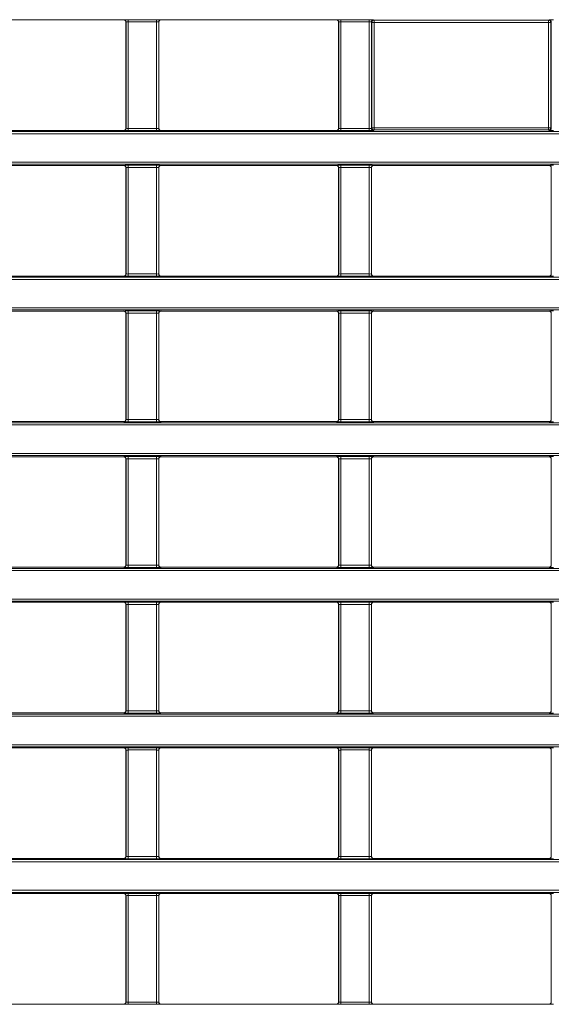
# Model space of a CAD drawing. Header units: millimetres. Extents: x 0 to 1118, y 0 to 864.
# Tile 57 of 235: x 579 to 591, y 193 to 216. Entities that reach past the tile are written whole.
import ezdxf

# ---------------------------------------------------------------- set-up
doc = ezdxf.new("R2010")
doc.units = ezdxf.units.MM

msp = doc.modelspace()

# ---------------------------------------------------------------- linework, layer by layer
at = {"color": 7, "linetype": 'Continuous', "lineweight": 15}
for p, q in [((577.562, 215.826), (581.582, 215.826)), ((581.632, 215.776), (581.632, 213.343)), ((582.387, 213.343), (582.387, 215.776)), ((582.437, 215.826), (586.457, 215.826)), ((586.507, 215.776), (586.507, 213.343)), ((577.562, 213.293), (581.582, 213.293)), ((582.437, 213.293), (586.457, 213.293)), ((577.562, 212.49), (581.582, 212.49)), ((582.437, 212.49), (586.457, 212.49)), ((587.312, 212.49), (591.332, 212.49)), ((581.632, 212.44), (581.632, 210.007)), ((582.387, 210.007), (582.387, 212.44)), ((586.507, 212.44), (586.507, 210.007)), ((587.262, 210.007), (587.262, 212.44)), ((591.382, 212.44), (591.382, 210.007)), ((577.562, 209.957), (581.582, 209.957)), ((582.437, 209.957), (586.457, 209.957)), ((587.312, 209.957), (591.332, 209.957)), ((577.562, 209.154), (581.582, 209.154)), ((581.632, 209.104), (581.632, 206.671)), ((582.387, 206.671), (582.387, 209.104)), ((582.437, 209.154), (586.457, 209.154)), ((586.507, 209.104), (586.507, 206.671)), ((587.262, 206.671), (587.262, 209.104)), ((587.312, 209.154), (591.332, 209.154)), ((591.382, 209.104), (591.382, 206.671)), ((577.562, 206.621), (581.582, 206.621)), ((582.437, 206.621), (586.457, 206.621)), ((587.312, 206.621), (591.332, 206.621)), ((577.562, 205.818), (581.582, 205.818)), ((581.632, 205.768), (581.632, 203.335)), ((582.387, 203.335), (582.387, 205.768)), ((582.437, 205.818), (586.457, 205.818)), ((586.507, 205.768), (586.507, 203.335)), ((587.262, 203.335), (587.262, 205.768)), ((587.312, 205.818), (591.332, 205.818)), ((591.382, 205.768), (591.382, 203.335)), ((577.562, 203.285), (581.582, 203.285)), ((582.437, 203.285), (586.457, 203.285)), ((587.312, 203.285), (591.332, 203.285)), ((577.562, 202.482), (581.582, 202.482)), ((581.632, 202.432), (581.632, 199.999)), ((582.387, 199.999), (582.387, 202.432)), ((582.437, 202.482), (586.457, 202.482)), ((586.507, 202.432), (586.507, 199.999)), ((587.262, 199.999), (587.262, 202.432)), ((587.312, 202.482), (591.332, 202.482)), ((591.382, 202.432), (591.382, 199.999)), ((577.562, 199.949), (581.582, 199.949)), ((582.437, 199.949), (586.457, 199.949)), ((587.312, 199.949), (591.332, 199.949)), ((577.562, 199.145), (581.582, 199.145)), ((581.632, 199.095), (581.632, 196.663)), ((582.387, 196.663), (582.387, 199.095)), ((582.437, 199.145), (586.457, 199.145)), ((586.507, 199.095), (586.507, 196.663)), ((587.262, 196.663), (587.262, 199.095)), ((587.312, 199.145), (591.332, 199.145)), ((591.382, 199.095), (591.382, 196.663)), ((577.562, 196.613), (581.582, 196.613)), ((582.437, 196.613), (586.457, 196.613)), ((587.312, 196.613), (591.332, 196.613)), ((577.562, 195.809), (581.582, 195.809)), ((582.437, 195.809), (586.457, 195.809)), ((587.312, 195.809), (591.332, 195.809)), ((581.632, 195.759), (581.632, 193.326)), ((582.387, 193.326), (582.387, 195.759)), ((586.507, 195.759), (586.507, 193.326)), ((587.262, 193.326), (587.262, 195.759)), ((591.382, 195.759), (591.382, 193.326)), ((577.562, 193.276), (581.582, 193.276)), ((582.437, 193.276), (586.457, 193.276)), ((587.312, 193.276), (591.332, 193.276))]:
    msp.add_line(p, q, dxfattribs=at)
at = {"color": 9, "linetype": 'Continuous', "lineweight": 0}
for p, q in [((581.582, 215.826), (581.584, 215.828)), ((581.634, 215.778), (581.632, 215.776)), ((581.634, 213.341), (581.634, 215.778)), ((581.684, 215.829), (582.335, 215.829)), ((581.684, 215.829), (581.684, 215.779)), ((582.335, 215.779), (581.684, 215.779)), ((581.684, 215.779), (581.684, 213.34)), ((582.335, 215.829), (582.335, 215.779)), ((582.335, 213.34), (582.335, 215.779)), ((582.385, 215.778), (582.385, 213.341)), ((582.387, 215.776), (582.385, 215.778)), ((582.435, 215.828), (582.437, 215.826)), ((586.457, 215.826), (586.459, 215.828)), ((586.509, 215.778), (586.507, 215.776)), ((586.509, 213.341), (586.509, 215.778)), ((586.559, 215.829), (587.21, 215.829)), ((586.559, 215.829), (586.559, 215.779)), ((587.21, 215.779), (586.559, 215.779)), ((586.559, 215.779), (586.559, 213.34)), ((587.21, 215.829), (587.21, 215.779)), ((587.21, 213.34), (587.21, 215.779)), ((587.26, 215.778), (587.26, 213.341)), ((587.272, 215.766), (587.26, 215.778)), ((587.272, 213.353), (587.272, 215.766)), ((587.272, 215.766), (587.322, 215.766)), ((587.31, 215.828), (587.322, 215.816)), ((587.322, 215.816), (591.322, 215.816)), ((587.322, 215.816), (587.322, 215.766)), ((591.322, 215.766), (587.322, 215.766)), ((587.322, 215.766), (587.322, 213.353)), ((591.322, 215.816), (591.334, 215.828)), ((591.322, 215.816), (591.322, 215.766)), ((591.322, 215.766), (591.372, 215.766)), ((591.322, 213.353), (591.322, 215.766)), ((591.384, 215.778), (591.372, 215.766)), ((591.372, 215.766), (591.372, 213.353)), ((591.384, 213.341), (591.384, 215.778)), ((548.759, 213.267), (688.385, 213.267)), ((688.385, 213.217), (548.759, 213.217)), ((581.584, 213.291), (581.582, 213.293)), ((581.632, 213.343), (581.634, 213.341)), ((581.684, 213.34), (582.335, 213.34)), ((581.684, 213.34), (581.684, 213.29)), ((582.335, 213.29), (581.684, 213.29)), ((582.335, 213.34), (582.335, 213.29)), ((582.385, 213.341), (582.387, 213.343)), ((582.437, 213.293), (582.435, 213.291)), ((586.459, 213.291), (586.457, 213.293)), ((586.507, 213.343), (586.509, 213.341)), ((586.559, 213.34), (587.21, 213.34)), ((586.559, 213.34), (586.559, 213.29)), ((587.21, 213.29), (586.559, 213.29)), ((587.21, 213.34), (587.21, 213.29)), ((587.26, 213.341), (587.272, 213.353)), ((587.272, 213.353), (587.322, 213.353)), ((587.322, 213.303), (587.31, 213.291)), ((587.322, 213.353), (591.322, 213.353)), ((587.322, 213.353), (587.322, 213.303)), ((591.322, 213.303), (587.322, 213.303)), ((591.322, 213.353), (591.372, 213.353)), ((591.322, 213.353), (591.322, 213.303)), ((591.334, 213.291), (591.322, 213.303)), ((591.372, 213.353), (591.384, 213.341)), ((548.759, 212.566), (688.385, 212.566)), ((688.385, 212.516), (548.759, 212.516)), ((581.582, 212.49), (581.584, 212.492)), ((581.684, 212.493), (582.335, 212.493)), ((581.684, 212.443), (581.684, 212.493)), ((582.335, 212.443), (582.335, 212.493)), ((582.435, 212.492), (582.437, 212.49)), ((586.457, 212.49), (586.459, 212.492)), ((586.559, 212.493), (587.21, 212.493)), ((586.559, 212.443), (586.559, 212.493)), ((587.21, 212.443), (587.21, 212.493)), ((587.31, 212.492), (587.312, 212.49)), ((591.332, 212.49), (591.334, 212.492)), ((581.634, 212.442), (581.632, 212.44)), ((581.634, 210.005), (581.634, 212.442)), ((582.335, 212.443), (581.684, 212.443)), ((581.684, 212.443), (581.684, 210.004)), ((582.335, 210.004), (582.335, 212.443)), ((582.385, 212.442), (582.385, 210.005)), ((582.387, 212.44), (582.385, 212.442)), ((586.509, 212.442), (586.507, 212.44)), ((586.509, 210.005), (586.509, 212.442)), ((587.21, 212.443), (586.559, 212.443)), ((586.559, 212.443), (586.559, 210.004)), ((587.21, 210.004), (587.21, 212.443)), ((587.26, 212.442), (587.26, 210.005)), ((587.262, 212.44), (587.26, 212.442)), ((591.384, 212.442), (591.382, 212.44)), ((591.384, 210.005), (591.384, 212.442)), ((581.632, 210.007), (581.634, 210.005)), ((581.684, 209.954), (581.684, 210.004)), ((581.684, 210.004), (582.335, 210.004)), ((582.335, 209.954), (582.335, 210.004)), ((582.385, 210.005), (582.387, 210.007)), ((586.507, 210.007), (586.509, 210.005)), ((586.559, 209.954), (586.559, 210.004)), ((586.559, 210.004), (587.21, 210.004)), ((587.21, 209.954), (587.21, 210.004)), ((587.26, 210.005), (587.262, 210.007)), ((591.382, 210.007), (591.384, 210.005)), ((548.759, 209.931), (688.385, 209.931)), ((688.385, 209.881), (548.759, 209.881)), ((581.584, 209.955), (581.582, 209.957)), ((582.335, 209.954), (581.684, 209.954)), ((582.437, 209.957), (582.435, 209.955)), ((586.459, 209.955), (586.457, 209.957)), ((587.21, 209.954), (586.559, 209.954)), ((587.312, 209.957), (587.31, 209.955)), ((591.334, 209.955), (591.332, 209.957)), ((548.759, 209.23), (688.385, 209.23)), ((688.385, 209.18), (548.759, 209.18)), ((581.582, 209.154), (581.584, 209.156)), ((581.634, 209.106), (581.632, 209.104)), ((581.634, 206.669), (581.634, 209.106)), ((581.684, 209.157), (582.335, 209.157)), ((581.684, 209.107), (581.684, 209.157)), ((582.335, 209.107), (581.684, 209.107)), ((581.684, 209.107), (581.684, 206.667)), ((582.335, 209.107), (582.335, 209.157)), ((582.335, 206.667), (582.335, 209.107)), ((582.385, 209.106), (582.385, 206.669)), ((582.387, 209.104), (582.385, 209.106)), ((582.435, 209.156), (582.437, 209.154)), ((586.457, 209.154), (586.459, 209.156)), ((586.509, 209.106), (586.507, 209.104)), ((586.509, 206.669), (586.509, 209.106)), ((586.559, 209.157), (587.21, 209.157)), ((586.559, 209.107), (586.559, 209.157)), ((587.21, 209.107), (586.559, 209.107)), ((586.559, 209.107), (586.559, 206.667)), ((587.21, 209.107), (587.21, 209.157)), ((587.21, 206.667), (587.21, 209.107)), ((587.26, 209.106), (587.26, 206.669)), ((587.262, 209.104), (587.26, 209.106)), ((587.31, 209.156), (587.312, 209.154)), ((591.332, 209.154), (591.334, 209.156)), ((591.384, 209.106), (591.382, 209.104)), ((591.384, 206.669), (591.384, 209.106)), ((581.584, 206.619), (581.582, 206.621)), ((581.632, 206.671), (581.634, 206.669)), ((581.684, 206.617), (581.684, 206.667)), ((581.684, 206.667), (582.335, 206.667)), ((582.335, 206.617), (582.335, 206.667)), ((582.385, 206.669), (582.387, 206.671)), ((582.437, 206.621), (582.435, 206.619)), ((586.459, 206.619), (586.457, 206.621)), ((586.507, 206.671), (586.509, 206.669)), ((586.559, 206.617), (586.559, 206.667)), ((586.559, 206.667), (587.21, 206.667)), ((587.21, 206.617), (587.21, 206.667)), ((587.26, 206.669), (587.262, 206.671)), ((587.312, 206.621), (587.31, 206.619)), ((591.334, 206.619), (591.332, 206.621)), ((591.382, 206.671), (591.384, 206.669)), ((548.759, 206.595), (688.385, 206.595)), ((688.385, 206.545), (548.759, 206.545)), ((582.335, 206.617), (581.684, 206.617)), ((587.21, 206.617), (586.559, 206.617)), ((548.759, 205.893), (688.385, 205.893)), ((688.385, 205.843), (548.759, 205.843)), ((581.582, 205.818), (581.584, 205.819)), ((581.634, 205.769), (581.632, 205.768)), ((581.634, 203.333), (581.634, 205.769)), ((581.684, 205.821), (582.335, 205.821)), ((581.684, 205.771), (581.684, 205.821)), ((582.335, 205.771), (581.684, 205.771)), ((581.684, 205.771), (581.684, 203.331)), ((582.335, 205.771), (582.335, 205.821)), ((582.335, 203.331), (582.335, 205.771)), ((582.385, 205.769), (582.385, 203.333)), ((582.387, 205.768), (582.385, 205.769)), ((582.435, 205.819), (582.437, 205.818)), ((586.457, 205.818), (586.459, 205.819)), ((586.509, 205.769), (586.507, 205.768)), ((586.509, 203.333), (586.509, 205.769)), ((586.559, 205.821), (587.21, 205.821)), ((586.559, 205.771), (586.559, 205.821)), ((587.21, 205.771), (586.559, 205.771)), ((586.559, 205.771), (586.559, 203.331)), ((587.21, 205.771), (587.21, 205.821)), ((587.21, 203.331), (587.21, 205.771)), ((587.26, 205.769), (587.26, 203.333)), ((587.262, 205.768), (587.26, 205.769)), ((587.31, 205.819), (587.312, 205.818)), ((591.332, 205.818), (591.334, 205.819)), ((591.384, 205.769), (591.382, 205.768)), ((591.384, 203.333), (591.384, 205.769)), ((548.759, 203.259), (688.385, 203.259)), ((581.584, 203.283), (581.582, 203.285)), ((581.632, 203.335), (581.634, 203.333)), ((581.684, 203.281), (581.684, 203.331)), ((581.684, 203.331), (582.335, 203.331)), ((582.335, 203.281), (581.684, 203.281)), ((582.335, 203.281), (582.335, 203.331)), ((582.385, 203.333), (582.387, 203.335)), ((582.437, 203.285), (582.435, 203.283)), ((586.459, 203.283), (586.457, 203.285)), ((586.507, 203.335), (586.509, 203.333)), ((586.559, 203.281), (586.559, 203.331)), ((586.559, 203.331), (587.21, 203.331)), ((587.21, 203.281), (586.559, 203.281)), ((587.21, 203.281), (587.21, 203.331)), ((587.26, 203.333), (587.262, 203.335)), ((587.312, 203.285), (587.31, 203.283)), ((591.334, 203.283), (591.332, 203.285)), ((591.382, 203.335), (591.384, 203.333)), ((688.385, 203.209), (548.759, 203.209)), ((548.759, 202.557), (688.385, 202.557)), ((688.385, 202.507), (548.759, 202.507)), ((581.582, 202.482), (581.584, 202.483)), ((581.634, 202.433), (581.632, 202.432)), ((581.634, 199.997), (581.634, 202.433)), ((581.684, 202.485), (582.335, 202.485)), ((581.684, 202.435), (581.684, 202.485)), ((582.335, 202.435), (581.684, 202.435)), ((581.684, 202.435), (581.684, 199.995)), ((582.335, 202.435), (582.335, 202.485)), ((582.335, 199.995), (582.335, 202.435)), ((582.385, 202.433), (582.385, 199.997)), ((582.387, 202.432), (582.385, 202.433)), ((582.435, 202.483), (582.437, 202.482)), ((586.457, 202.482), (586.459, 202.483)), ((586.509, 202.433), (586.507, 202.432)), ((586.509, 199.997), (586.509, 202.433)), ((586.559, 202.485), (587.21, 202.485)), ((586.559, 202.435), (586.559, 202.485)), ((587.21, 202.435), (586.559, 202.435)), ((586.559, 202.435), (586.559, 199.995)), ((587.21, 202.435), (587.21, 202.485)), ((587.21, 199.995), (587.21, 202.435)), ((587.26, 202.433), (587.26, 199.997)), ((587.262, 202.432), (587.26, 202.433)), ((587.31, 202.483), (587.312, 202.482)), ((591.332, 202.482), (591.334, 202.483)), ((591.384, 202.433), (591.382, 202.432)), ((591.384, 199.997), (591.384, 202.433)), ((548.759, 199.923), (688.385, 199.923)), ((688.385, 199.873), (548.759, 199.873)), ((581.584, 199.947), (581.582, 199.949)), ((581.632, 199.999), (581.634, 199.997)), ((581.684, 199.945), (581.684, 199.995)), ((581.684, 199.995), (582.335, 199.995)), ((582.335, 199.945), (581.684, 199.945)), ((582.335, 199.945), (582.335, 199.995)), ((582.385, 199.997), (582.387, 199.999)), ((582.437, 199.949), (582.435, 199.947)), ((586.459, 199.947), (586.457, 199.949)), ((586.507, 199.999), (586.509, 199.997)), ((586.559, 199.945), (586.559, 199.995)), ((586.559, 199.995), (587.21, 199.995)), ((587.21, 199.945), (586.559, 199.945)), ((587.21, 199.945), (587.21, 199.995)), ((587.26, 199.997), (587.262, 199.999)), ((587.312, 199.949), (587.31, 199.947)), ((591.334, 199.947), (591.332, 199.949)), ((591.382, 199.999), (591.384, 199.997)), ((548.759, 199.221), (688.385, 199.221)), ((688.385, 199.171), (548.759, 199.171)), ((581.582, 199.145), (581.584, 199.147)), ((581.634, 199.097), (581.632, 199.095)), ((581.634, 196.661), (581.634, 199.097)), ((581.684, 199.149), (582.335, 199.149)), ((581.684, 199.149), (581.684, 199.099)), ((582.335, 199.099), (581.684, 199.099)), ((581.684, 199.099), (581.684, 196.659)), ((582.335, 199.149), (582.335, 199.099)), ((582.335, 196.659), (582.335, 199.099)), ((582.385, 199.097), (582.385, 196.661)), ((582.387, 199.095), (582.385, 199.097)), ((582.435, 199.147), (582.437, 199.145)), ((586.457, 199.145), (586.459, 199.147)), ((586.509, 199.097), (586.507, 199.095)), ((586.509, 196.661), (586.509, 199.097)), ((586.559, 199.149), (587.21, 199.149)), ((586.559, 199.149), (586.559, 199.099)), ((587.21, 199.099), (586.559, 199.099)), ((586.559, 199.099), (586.559, 196.659)), ((587.21, 199.149), (587.21, 199.099)), ((587.21, 196.659), (587.21, 199.099)), ((587.26, 199.097), (587.26, 196.661)), ((587.262, 199.095), (587.26, 199.097)), ((587.31, 199.147), (587.312, 199.145)), ((591.332, 199.145), (591.334, 199.147)), ((591.384, 199.097), (591.382, 199.095)), ((591.384, 196.661), (591.384, 199.097)), ((548.759, 196.587), (688.385, 196.587)), ((688.385, 196.537), (548.759, 196.537)), ((581.584, 196.611), (581.582, 196.613)), ((581.632, 196.663), (581.634, 196.661)), ((581.684, 196.659), (582.335, 196.659)), ((581.684, 196.659), (581.684, 196.609)), ((582.335, 196.609), (581.684, 196.609)), ((582.335, 196.659), (582.335, 196.609)), ((582.385, 196.661), (582.387, 196.663)), ((582.437, 196.613), (582.435, 196.611)), ((586.459, 196.611), (586.457, 196.613)), ((586.507, 196.663), (586.509, 196.661)), ((586.559, 196.659), (587.21, 196.659)), ((586.559, 196.659), (586.559, 196.609)), ((587.21, 196.609), (586.559, 196.609)), ((587.21, 196.659), (587.21, 196.609)), ((587.26, 196.661), (587.262, 196.663)), ((587.312, 196.613), (587.31, 196.611)), ((591.334, 196.611), (591.332, 196.613)), ((591.382, 196.663), (591.384, 196.661)), ((548.759, 195.885), (688.385, 195.885)), ((688.385, 195.835), (548.759, 195.835)), ((581.582, 195.809), (581.584, 195.811)), ((581.684, 195.813), (582.335, 195.813)), ((581.684, 195.763), (581.684, 195.813)), ((582.335, 195.763), (582.335, 195.813)), ((582.435, 195.811), (582.437, 195.809)), ((586.457, 195.809), (586.459, 195.811)), ((586.559, 195.813), (587.21, 195.813)), ((586.559, 195.763), (586.559, 195.813)), ((587.21, 195.763), (587.21, 195.813)), ((587.31, 195.811), (587.312, 195.809)), ((591.332, 195.809), (591.334, 195.811)), ((581.634, 195.761), (581.632, 195.759)), ((581.634, 193.325), (581.634, 195.761)), ((582.335, 195.763), (581.684, 195.763)), ((581.684, 195.763), (581.684, 193.323)), ((582.335, 193.323), (582.335, 195.763)), ((582.385, 195.761), (582.385, 193.325)), ((582.387, 195.759), (582.385, 195.761)), ((586.509, 195.761), (586.507, 195.759)), ((586.509, 193.325), (586.509, 195.761)), ((587.21, 195.763), (586.559, 195.763)), ((586.559, 195.763), (586.559, 193.323)), ((587.21, 193.323), (587.21, 195.763)), ((587.26, 195.761), (587.26, 193.325)), ((587.262, 195.759), (587.26, 195.761)), ((591.384, 195.761), (591.382, 195.759)), ((591.384, 193.325), (591.384, 195.761)), ((581.632, 193.326), (581.634, 193.325)), ((581.684, 193.273), (581.684, 193.323)), ((581.684, 193.323), (582.335, 193.323)), ((582.335, 193.273), (582.335, 193.323)), ((582.385, 193.325), (582.387, 193.326)), ((586.507, 193.326), (586.509, 193.325)), ((586.559, 193.273), (586.559, 193.323)), ((586.559, 193.323), (587.21, 193.323)), ((587.21, 193.273), (587.21, 193.323)), ((587.26, 193.325), (587.262, 193.326)), ((591.382, 193.326), (591.384, 193.325)), ((581.584, 193.275), (581.582, 193.276)), ((582.335, 193.273), (581.684, 193.273)), ((582.437, 193.276), (582.435, 193.275)), ((586.459, 193.275), (586.457, 193.276)), ((587.21, 193.273), (586.559, 193.273)), ((587.312, 193.276), (587.31, 193.275)), ((591.334, 193.275), (591.332, 193.276))]:
    msp.add_line(p, q, dxfattribs=at)
for centre, start, end in [((581.584, 215.778), 0.0204, 89.9796), ((582.435, 215.778), 90.0204, 179.9796), ((586.459, 215.778), 0.0204, 89.9796), ((587.31, 215.778), 90.0204, 179.9796), ((587.322, 215.766), 90.0204, 179.9796), ((591.322, 215.766), 0.0204, 89.9796), ((591.334, 215.778), 0.0204, 89.9796), ((581.584, 213.341), 270.0204, 359.9796), ((582.435, 213.341), 180.0204, 269.9796), ((586.459, 213.341), 270.0204, 359.9796), ((587.31, 213.341), 180.0204, 269.9796), ((587.322, 213.353), 180.0204, 269.9796), ((591.322, 213.353), 270.0204, 359.9796), ((591.334, 213.341), 270.0204, 359.9796), ((581.584, 212.442), 0.0204, 89.9796), ((582.435, 212.442), 90.0204, 179.9796), ((586.459, 212.442), 0.0204, 89.9796), ((587.31, 212.442), 90.0204, 179.9796), ((591.334, 212.442), 0.0204, 89.9796), ((581.584, 210.005), 270.0204, 359.9796), ((582.435, 210.005), 180.0204, 269.9796), ((586.459, 210.005), 270.0204, 359.9796), ((587.31, 210.005), 180.0204, 269.9796), ((591.334, 210.005), 270.0204, 359.9796), ((581.584, 209.106), 0.0204, 89.9796), ((582.435, 209.106), 90.0204, 179.9796), ((586.459, 209.106), 0.0204, 89.9796), ((587.31, 209.106), 90.0204, 179.9796), ((591.334, 209.106), 0.0204, 89.9796), ((581.584, 206.669), 270.0204, 359.9796), ((582.435, 206.669), 180.0204, 269.9796), ((586.459, 206.669), 270.0204, 359.9796), ((587.31, 206.669), 180.0204, 269.9796), ((591.334, 206.669), 270.0204, 359.9796), ((581.584, 205.769), 0.0204, 89.9796), ((582.435, 205.769), 90.0204, 179.9796), ((586.459, 205.769), 0.0204, 89.9796), ((587.31, 205.769), 90.0204, 179.9796), ((591.334, 205.769), 0.0204, 89.9796), ((581.584, 203.333), 270.0204, 359.9796), ((582.435, 203.333), 180.0204, 269.9796), ((586.459, 203.333), 270.0204, 359.9796), ((587.31, 203.333), 180.0204, 269.9796), ((591.334, 203.333), 270.0204, 359.9796), ((581.584, 202.433), 0.0204, 89.9796), ((582.435, 202.433), 90.0204, 179.9796), ((586.459, 202.433), 0.0204, 89.9796), ((587.31, 202.433), 90.0204, 179.9796), ((591.334, 202.433), 0.0204, 89.9796), ((581.584, 199.997), 270.0204, 359.9796), ((582.435, 199.997), 180.0204, 269.9796), ((586.459, 199.997), 270.0204, 359.9796), ((587.31, 199.997), 180.0204, 269.9796), ((591.334, 199.997), 270.0204, 359.9796), ((581.584, 199.097), 0.0204, 89.9796), ((582.435, 199.097), 90.0204, 179.9796), ((586.459, 199.097), 0.0204, 89.9796), ((587.31, 199.097), 90.0204, 179.9796), ((591.334, 199.097), 0.0204, 89.9796), ((581.584, 196.661), 270.0204, 359.9796), ((582.435, 196.661), 180.0204, 269.9796), ((586.459, 196.661), 270.0204, 359.9796), ((587.31, 196.661), 180.0204, 269.9796), ((591.334, 196.661), 270.0204, 359.9796), ((581.584, 195.761), 0.0204, 89.9796), ((582.435, 195.761), 90.0204, 179.9796), ((586.459, 195.761), 0.0204, 89.9796), ((587.31, 195.761), 90.0204, 179.9796), ((591.334, 195.761), 0.0204, 89.9796), ((581.584, 193.325), 270.0204, 359.9796), ((582.435, 193.325), 180.0204, 269.9796), ((586.459, 193.325), 270.0204, 359.9796), ((587.31, 193.325), 180.0204, 269.9796), ((591.334, 193.325), 270.0204, 359.9796)]:
    msp.add_arc(centre, 0.05, start, end, dxfattribs=at)
at = {"color": 7, "linetype": 'Continuous', "lineweight": 15}
for centre, major_axis, start_param, end_param in [((581.582, 215.776), (-0.0354, -0.0354), 2.356347, 3.926839), ((582.437, 215.776), (-0.0354, 0.0354), 5.497939, 7.068431), ((586.457, 215.776), (-0.0354, -0.0354), 2.356347, 3.926839), ((581.582, 213.343), (0.0354, -0.0354), 5.497939, 7.068431), ((582.437, 213.343), (0.0354, 0.0354), 2.356347, 3.926839), ((586.457, 213.343), (0.0354, -0.0354), 5.497939, 7.068431), ((581.582, 212.44), (0.0354, 0.0354), 5.497939, 7.068431), ((582.437, 212.44), (0.0354, -0.0354), 2.356347, 3.926839), ((586.457, 212.44), (0.0354, 0.0354), 5.497939, 7.068431), ((587.312, 212.44), (0.0354, -0.0354), 2.356347, 3.926839), ((591.332, 212.44), (0.0354, 0.0354), 5.497939, 7.068431), ((581.582, 210.007), (0.0354, -0.0354), 5.497939, 7.068431), ((582.437, 210.007), (0.0354, 0.0354), 2.356347, 3.926839), ((586.457, 210.007), (0.0354, -0.0354), 5.497939, 7.068431), ((587.312, 210.007), (0.0354, 0.0354), 2.356347, 3.926839), ((591.332, 210.007), (0.0354, -0.0354), 5.497939, 7.068431), ((581.582, 209.104), (0.0354, 0.0354), 5.497939, 7.068431), ((582.437, 209.104), (0.0354, -0.0354), 2.356347, 3.926839), ((586.457, 209.104), (0.0354, 0.0354), 5.497939, 7.068431), ((587.312, 209.104), (0.0354, -0.0354), 2.356347, 3.926839), ((591.332, 209.104), (0.0354, 0.0354), 5.497939, 7.068431), ((581.582, 206.671), (0.0354, -0.0354), 5.497939, 7.068431), ((582.437, 206.671), (0.0354, 0.0354), 2.356347, 3.926839), ((586.457, 206.671), (0.0354, -0.0354), 5.497939, 7.068431), ((587.312, 206.671), (0.0354, 0.0354), 2.356347, 3.926839), ((591.332, 206.671), (0.0354, -0.0354), 5.497939, 7.068431), ((581.582, 205.768), (0.0354, 0.0354), 5.497939, 7.068431), ((582.437, 205.768), (0.0354, -0.0354), 2.356347, 3.926839), ((586.457, 205.768), (0.0354, 0.0354), 5.497939, 7.068431), ((587.312, 205.768), (0.0354, -0.0354), 2.356347, 3.926839), ((591.332, 205.768), (0.0354, 0.0354), 5.497939, 7.068431), ((581.582, 203.335), (0.0354, -0.0354), 5.497939, 7.068431), ((582.437, 203.335), (0.0354, 0.0354), 2.356347, 3.926839), ((586.457, 203.335), (0.0354, -0.0354), 5.497939, 7.068431), ((587.312, 203.335), (0.0354, 0.0354), 2.356347, 3.926839), ((591.332, 203.335), (0.0354, -0.0354), 5.497939, 7.068431), ((581.582, 202.432), (0.0354, 0.0354), 5.497939, 7.068431), ((582.437, 202.432), (0.0354, -0.0354), 2.356347, 3.926839), ((586.457, 202.432), (0.0354, 0.0354), 5.497939, 7.068431), ((587.312, 202.432), (0.0354, -0.0354), 2.356347, 3.926839), ((591.332, 202.432), (0.0354, 0.0354), 5.497939, 7.068431), ((581.582, 199.999), (0.0354, -0.0354), 5.497939, 7.068431), ((582.437, 199.999), (0.0354, 0.0354), 2.356347, 3.926839), ((586.457, 199.999), (0.0354, -0.0354), 5.497939, 7.068431), ((587.312, 199.999), (0.0354, 0.0354), 2.356347, 3.926839), ((591.332, 199.999), (0.0354, -0.0354), 5.497939, 7.068431), ((581.582, 199.095), (0.0354, 0.0354), 5.497939, 7.068431), ((582.437, 199.095), (0.0354, -0.0354), 2.356347, 3.926839), ((586.457, 199.095), (0.0354, 0.0354), 5.497939, 7.068431), ((587.312, 199.095), (0.0354, -0.0354), 2.356347, 3.926839), ((591.332, 199.095), (0.0354, 0.0354), 5.497939, 7.068431), ((581.582, 196.663), (-0.0354, 0.0354), 2.356347, 3.926839), ((582.437, 196.663), (-0.0354, -0.0354), 5.497939, 7.068431), ((586.457, 196.663), (-0.0354, 0.0354), 2.356347, 3.926839), ((587.312, 196.663), (-0.0354, -0.0354), 5.497939, 7.068431), ((591.332, 196.663), (0.0354, -0.0354), 5.497939, 7.068431), ((581.582, 195.759), (-0.0354, -0.0354), 2.356347, 3.926839), ((582.437, 195.759), (-0.0354, 0.0354), 5.497939, 7.068431), ((586.457, 195.759), (-0.0354, -0.0354), 2.356347, 3.926839), ((587.312, 195.759), (-0.0354, 0.0354), 5.497939, 7.068431), ((591.332, 195.759), (0.0354, 0.0354), 5.497939, 7.068431), ((581.582, 193.326), (-0.0354, 0.0354), 2.356347, 3.926839), ((582.437, 193.326), (-0.0354, -0.0354), 5.497939, 7.068431), ((586.457, 193.326), (-0.0354, 0.0354), 2.356347, 3.926839), ((587.312, 193.326), (-0.0354, -0.0354), 5.497939, 7.068431), ((591.332, 193.326), (0.0354, -0.0354), 5.497939, 7.068431)]:
    msp.add_ellipse(centre, major_axis=major_axis, ratio=0.999695, start_param=start_param, end_param=end_param, dxfattribs=at)
at = {"color": 9, "linetype": 'Continuous', "lineweight": 0}
for centre, major_axis, ratio, start_param, end_param in [((581.684, 215.828), (0.1, 0), 0.017455, 1.570796, 3.124139), ((581.684, 215.778), (0.05, 0), 0.03491, 1.570796, 3.124139), ((582.335, 215.828), (0.1, 0), 0.017455, 0.017453, 1.570796), ((582.335, 215.778), (0.05, 0), 0.03491, 0.017453, 1.570796), ((586.559, 215.828), (0.1, 0), 0.017455, 1.570796, 3.124139), ((586.559, 215.778), (0.05, 0), 0.03491, 1.570796, 3.124139), ((587.21, 215.828), (0.1, 0), 0.017455, 0.017453, 1.570796), ((587.21, 215.778), (0.05, 0), 0.03491, 0.017453, 1.570796), ((591.434, 215.828), (0.1, 0), 0.017455, 1.570796, 3.124139), ((581.684, 213.291), (0.1, 0), 0.017455, 3.159046, 4.712389), ((581.684, 213.341), (0.05, 0), 0.03491, 3.159046, 4.712389), ((582.335, 213.341), (0.05, 0), 0.03491, 4.712389, 6.265732), ((582.335, 213.291), (0.1, 0), 0.017455, 4.712389, 6.265732), ((586.559, 213.291), (0.1, 0), 0.017455, 3.159046, 4.712389), ((586.559, 213.341), (0.05, 0), 0.03491, 3.159046, 4.712389), ((587.21, 213.341), (0.05, 0), 0.03491, 4.712389, 6.265732), ((587.21, 213.291), (0.1, 0), 0.017455, 4.712389, 6.265732), ((591.434, 213.291), (0.1, 0), 0.017455, 3.159046, 4.712389), ((581.684, 212.492), (0.1, 0), 0.017455, 1.570796, 3.124139), ((582.335, 212.492), (0.1, 0), 0.017455, 0.017453, 1.570796), ((586.559, 212.492), (0.1, 0), 0.017455, 1.570796, 3.124139), ((587.21, 212.492), (0.1, 0), 0.017455, 0.017453, 1.570796), ((591.434, 212.492), (0.1, 0), 0.017455, 1.570796, 3.124139), ((581.684, 212.442), (0.05, 0), 0.03491, 1.570796, 3.124139), ((582.335, 212.442), (0.05, 0), 0.03491, 0.017453, 1.570796), ((586.559, 212.442), (0.05, 0), 0.03491, 1.570796, 3.124139), ((587.21, 212.442), (0.05, 0), 0.03491, 0.017453, 1.570796), ((581.684, 210.005), (0.05, 0), 0.03491, 3.159046, 4.712389), ((582.335, 210.005), (0.05, 0), 0.03491, 4.712389, 6.265732), ((586.559, 210.005), (0.05, 0), 0.03491, 3.159046, 4.712389), ((587.21, 210.005), (0.05, 0), 0.03491, 4.712389, 6.265732), ((581.684, 209.955), (0.1, 0), 0.017455, 3.159046, 4.712389), ((582.335, 209.955), (0.1, 0), 0.017455, 4.712389, 6.265732), ((586.559, 209.955), (0.1, 0), 0.017455, 3.159046, 4.712389), ((587.21, 209.955), (0.1, 0), 0.017455, 4.712389, 6.265732), ((591.434, 209.955), (0.1, 0), 0.017455, 3.159046, 4.712389), ((581.684, 209.155), (0.1, 0), 0.017455, 1.570796, 3.124139), ((581.684, 209.105), (0.05, 0), 0.03491, 1.570796, 3.124139), ((582.335, 209.155), (0.1, 0), 0.017455, 0.017453, 1.570796), ((582.335, 209.105), (0.05, 0), 0.03491, 0.017453, 1.570796), ((586.559, 209.155), (0.1, 0), 0.017455, 1.570796, 3.124139), ((586.559, 209.105), (0.05, 0), 0.03491, 1.570796, 3.124139), ((587.21, 209.155), (0.1, 0), 0.017455, 0.017453, 1.570796), ((587.21, 209.105), (0.05, 0), 0.03491, 0.017453, 1.570796), ((591.434, 209.155), (0.1, 0), 0.017455, 1.570796, 3.124139), ((581.684, 206.619), (0.1, 0), 0.017455, 3.159046, 4.712389), ((581.684, 206.669), (0.05, 0), 0.03491, 3.159046, 4.712389), ((582.335, 206.669), (0.05, 0), 0.03491, 4.712389, 6.265732), ((582.335, 206.619), (0.1, 0), 0.017455, 4.712389, 6.265732), ((586.559, 206.619), (0.1, 0), 0.017455, 3.159046, 4.712389), ((586.559, 206.669), (0.05, 0), 0.03491, 3.159046, 4.712389), ((587.21, 206.669), (0.05, 0), 0.03491, 4.712389, 6.265732), ((587.21, 206.619), (0.1, 0), 0.017455, 4.712389, 6.265732), ((591.434, 206.619), (0.1, 0), 0.017455, 3.159046, 4.712389), ((581.684, 205.819), (0.1, 0), 0.017455, 1.570796, 3.124139), ((581.684, 205.769), (0.05, 0), 0.03491, 1.570796, 3.124139), ((582.335, 205.819), (0.1, 0), 0.017455, 0.017453, 1.570796), ((582.335, 205.769), (0.05, 0), 0.03491, 0.017453, 1.570796), ((586.559, 205.819), (0.1, 0), 0.017455, 1.570796, 3.124139), ((586.559, 205.769), (0.05, 0), 0.03491, 1.570796, 3.124139), ((587.21, 205.819), (0.1, 0), 0.017455, 0.017453, 1.570796), ((587.21, 205.769), (0.05, 0), 0.03491, 0.017453, 1.570796), ((591.434, 205.819), (0.1, 0), 0.017455, 1.570796, 3.124139), ((581.684, 203.283), (0.1, 0), 0.017455, 3.159046, 4.712389), ((581.684, 203.333), (0.05, 0), 0.03491, 3.159046, 4.712389), ((582.335, 203.333), (0.05, 0), 0.03491, 4.712389, 6.265732), ((582.335, 203.283), (0.1, 0), 0.017455, 4.712389, 6.265732), ((586.559, 203.283), (0.1, 0), 0.017455, 3.159046, 4.712389), ((586.559, 203.333), (0.05, 0), 0.03491, 3.159046, 4.712389), ((587.21, 203.333), (0.05, 0), 0.03491, 4.712389, 6.265732), ((587.21, 203.283), (0.1, 0), 0.017455, 4.712389, 6.265732), ((591.434, 203.283), (0.1, 0), 0.017455, 3.159046, 4.712389), ((581.684, 202.483), (0.1, 0), 0.017455, 1.570796, 3.124139), ((581.684, 202.433), (0.05, 0), 0.03491, 1.570796, 3.124139), ((582.335, 202.483), (0.1, 0), 0.017455, 0.017453, 1.570796), ((582.335, 202.433), (0.05, 0), 0.03491, 0.017453, 1.570796), ((586.559, 202.483), (0.1, 0), 0.017455, 1.570796, 3.124139), ((586.559, 202.433), (0.05, 0), 0.03491, 1.570796, 3.124139), ((587.21, 202.483), (0.1, 0), 0.017455, 0.017453, 1.570796), ((587.21, 202.433), (0.05, 0), 0.03491, 0.017453, 1.570796), ((591.434, 202.483), (0.1, 0), 0.017455, 1.570796, 3.124139), ((581.684, 199.947), (0.1, 0), 0.017455, 3.159046, 4.712389), ((581.684, 199.997), (0.05, 0), 0.03491, 3.159046, 4.712389), ((582.335, 199.997), (0.05, 0), 0.03491, 4.712389, 6.265732), ((582.335, 199.947), (0.1, 0), 0.017455, 4.712389, 6.265732), ((586.559, 199.947), (0.1, 0), 0.017455, 3.159046, 4.712389), ((586.559, 199.997), (0.05, 0), 0.03491, 3.159046, 4.712389), ((587.21, 199.997), (0.05, 0), 0.03491, 4.712389, 6.265732), ((587.21, 199.947), (0.1, 0), 0.017455, 4.712389, 6.265732), ((591.434, 199.947), (0.1, 0), 0.017455, 3.159046, 4.712389), ((581.684, 199.147), (0.1, 0), 0.017455, 1.570796, 3.124139), ((581.684, 199.097), (0.05, 0), 0.03491, 1.570796, 3.124139), ((582.335, 199.147), (0.1, 0), 0.017455, 0.017453, 1.570796), ((582.335, 199.097), (0.05, 0), 0.03491, 0.017453, 1.570796), ((586.559, 199.147), (0.1, 0), 0.017455, 1.570796, 3.124139), ((586.559, 199.097), (0.05, 0), 0.03491, 1.570796, 3.124139), ((587.21, 199.147), (0.1, 0), 0.017455, 0.017453, 1.570796), ((587.21, 199.097), (0.05, 0), 0.03491, 0.017453, 1.570796), ((591.434, 199.147), (0.1, 0), 0.017455, 1.570796, 3.124139), ((581.684, 196.611), (0.1, 0), 0.017455, 3.159046, 4.712389), ((581.684, 196.661), (0.05, 0), 0.03491, 3.159046, 4.712389), ((582.335, 196.661), (0.05, 0), 0.03491, 4.712389, 6.265732), ((582.335, 196.611), (0.1, 0), 0.017455, 4.712389, 6.265732), ((586.559, 196.611), (0.1, 0), 0.017455, 3.159046, 4.712389), ((586.559, 196.661), (0.05, 0), 0.03491, 3.159046, 4.712389), ((587.21, 196.661), (0.05, 0), 0.03491, 4.712389, 6.265732), ((587.21, 196.611), (0.1, 0), 0.017455, 4.712389, 6.265732), ((591.434, 196.611), (0.1, 0), 0.017455, 3.159046, 4.712389), ((581.684, 195.811), (0.1, 0), 0.017455, 1.570796, 3.124139), ((582.335, 195.811), (0.1, 0), 0.017455, 0.017453, 1.570796), ((586.559, 195.811), (0.1, 0), 0.017455, 1.570796, 3.124139), ((587.21, 195.811), (0.1, 0), 0.017455, 0.017453, 1.570796), ((591.434, 195.811), (0.1, 0), 0.017455, 1.570796, 3.124139), ((581.684, 195.761), (0.05, 0), 0.03491, 1.570796, 3.124139), ((582.335, 195.761), (0.05, 0), 0.03491, 0.017453, 1.570796), ((586.559, 195.761), (0.05, 0), 0.03491, 1.570796, 3.124139), ((587.21, 195.761), (0.05, 0), 0.03491, 0.017453, 1.570796), ((581.684, 193.325), (0.05, 0), 0.03491, 3.159046, 4.712389), ((582.335, 193.325), (0.05, 0), 0.03491, 4.712389, 6.265732), ((586.559, 193.325), (0.05, 0), 0.03491, 3.159046, 4.712389), ((587.21, 193.325), (0.05, 0), 0.03491, 4.712389, 6.265732), ((581.684, 193.275), (0.1, 0), 0.017455, 3.159046, 4.712389), ((582.335, 193.275), (0.1, 0), 0.017455, 4.712389, 6.265732), ((586.559, 193.275), (0.1, 0), 0.017455, 3.159046, 4.712389), ((587.21, 193.275), (0.1, 0), 0.017455, 4.712389, 6.265732), ((591.434, 193.275), (0.1, 0), 0.017455, 3.159046, 4.712389)]:
    msp.add_ellipse(centre, major_axis=major_axis, ratio=ratio, start_param=start_param, end_param=end_param, dxfattribs=at)

doc.saveas('drawing.dxf')
